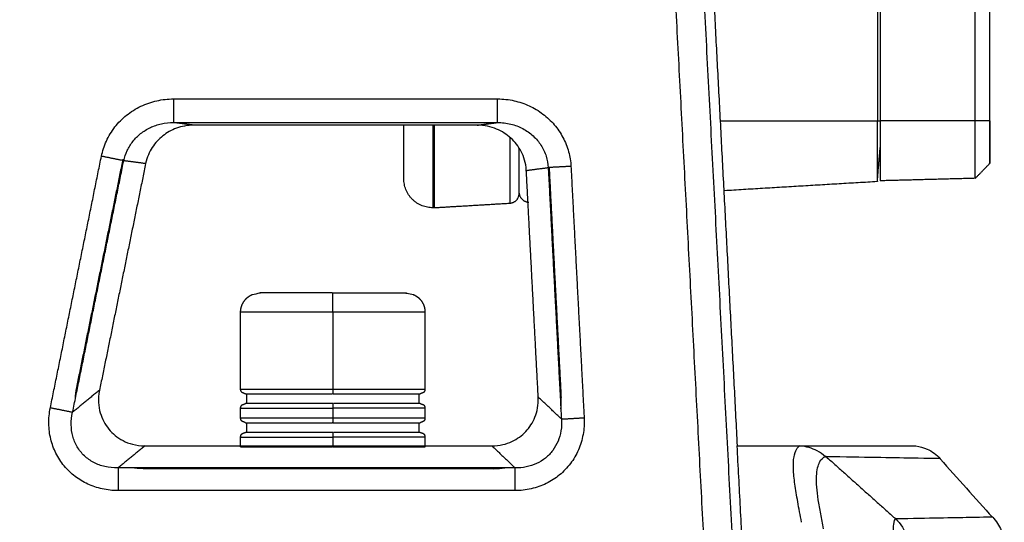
# Model space of a CAD drawing. Header units: millimetres. Extents: x 4946 to 6276, y -4769 to -3439.
# Tile 36 of 195: x 5541 to 5644, y -3731 to -3678. Entities that reach past the tile are written whole.
import ezdxf

# ---------------------------------------------------------------- set-up
doc = ezdxf.new("R2010")
doc.units = ezdxf.units.MM
doc.layers.add('ROXX_NEOmini_FIXTURE', color=7, linetype='Continuous', true_color=0x000000)

msp = doc.modelspace()

# ---------------------------------------------------------------- linework, layer by layer
at = {"layer": 'ROXX_NEOmini_FIXTURE', "color": 18, "lineweight": -3, "true_color": 0x000000}
for points, degree in [([(5630.62, -3562.58), (5630.62, -3625.78), (5630.62, -3688.98)], 2), ([(5630.92, -3562.58), (5630.92, -3625.78), (5630.92, -3688.98)], 2), ([(5640.82, -3688.98), (5640.82, -3625.78), (5640.82, -3562.58)], 2), ([(5618.11, -3781.63), (5613.98, -3702.76), (5609.85, -3623.89)], 2), ([(5615.13, -3781.63), (5611.36, -3709.58), (5607.58, -3637.53)], 2), ([(5542.52, -3642.64), (5528.38, -3712.13), (5514.24, -3781.63)], 2), ([(5549.83, -3692.65), (5549.94, -3692.11), (5550.27, -3691.07), (5551.19, -3689.56), (5552.39, -3688.35), (5553.91, -3687.39), (5555.59, -3686.82), (5556.74, -3686.69), (5557.33, -3686.69)], 3), ([(5557.33, -3686.69), (5574.21, -3686.69), (5591.08, -3686.69)], 2), ([(5557.33, -3686.69), (5557.33, -3687.92), (5557.33, -3689.15)], 2), ([(5591.08, -3689.15), (5591.08, -3687.92), (5591.08, -3686.69)], 2), ([(5591.08, -3686.69), (5591.67, -3686.69), (5592.81, -3686.82), (5594.4, -3687.36), (5595.84, -3688.22), (5597.03, -3689.34), (5597.93, -3690.66), (5598.53, -3692.18), (5598.69, -3693.19), (5598.72, -3693.71)], 3), ([(5552.15, -3693.12), (5552.23, -3692.76), (5552.46, -3692.06), (5553.08, -3691.07), (5553.87, -3690.28), (5554.9, -3689.63), (5556.05, -3689.24), (5556.9, -3689.14), (5557.33, -3689.15)], 3), ([(5557.33, -3689.15), (5574.21, -3689.15), (5591.08, -3689.15)], 2), ([(5559.46, -3689.42), (5558.39, -3689.29), (5557.33, -3689.15)], 2), ([(5588.95, -3689.42), (5574.2, -3689.42), (5559.46, -3689.42)], 2), ([(5588.95, -3689.42), (5590.01, -3689.29), (5591.08, -3689.15)], 2), ([(5594.07, -3694.13), (5594.03, -3693.33), (5593.61, -3692.08), (5592.53, -3690.7), (5591.04, -3689.74), (5589.75, -3689.42), (5588.95, -3689.42)], 3), ([(5591.08, -3689.15), (5591.55, -3689.14), (5592.48, -3689.26), (5593.71, -3689.72), (5594.83, -3690.52), (5595.64, -3691.47), (5596.2, -3692.65), (5596.33, -3693.44), (5596.35, -3693.83)], 3), ([(5614.29, -3688.98), (5622.46, -3688.98), (5630.62, -3688.98)], 2), ([(5630.62, -3688.98), (5630.77, -3688.98), (5630.92, -3688.98)], 2), ([(5640.82, -3688.98), (5635.87, -3688.98), (5630.92, -3688.98)], 2), ([(5642.32, -3688.98), (5641.57, -3688.98), (5640.82, -3688.98)], 2), ([(5544.51, -3718.81), (5547.17, -3705.73), (5549.83, -3692.65)], 2), ([(5552.15, -3693.12), (5550.99, -3692.89), (5549.83, -3692.65)], 2), ([(5546.83, -3719.28), (5549.49, -3706.2), (5552.15, -3693.12)], 2), ([(5547.26, -3716.7), (5549.68, -3704.83), (5552.09, -3692.96)], 2), ([(5554.43, -3693.42), (5553.29, -3693.27), (5552.15, -3693.12)], 2), ([(5594.07, -3694.13), (5595.21, -3693.98), (5596.35, -3693.83)], 2), ([(5598.72, -3693.71), (5597.53, -3693.77), (5596.35, -3693.83)], 2), ([(5596.35, -3693.83), (5597.03, -3706.91), (5597.72, -3719.99)], 2), ([(5596.44, -3693.83), (5596.44, -3693.88), (5596.44, -3693.94), (5596.45, -3693.99)], 3), ([(5598.72, -3693.71), (5599.4, -3706.79), (5600.09, -3719.86)], 2), ([(5596.45, -3693.99), (5597.07, -3705.87), (5597.69, -3717.74)], 2), ([(5573.92, -3708.88), (5573.92, -3712.88), (5573.92, -3716.88)], 2), ([(5549.63, -3716.99), (5548.23, -3718.13), (5546.83, -3719.28)], 2), ([(5547.12, -3717.88), (5547.13, -3717.51), (5547.18, -3717.13), (5547.26, -3716.7)], 3), ([(5597.72, -3719.99), (5596.51, -3718.84), (5595.31, -3717.7)], 2), ([(5597.66, -3718.94), (5597.7, -3718.57), (5597.71, -3718.17), (5597.69, -3717.74)], 3), ([(5551.56, -3727.44), (5550.99, -3727.44), (5549.89, -3727.32), (5548.38, -3726.81), (5547.06, -3726.02), (5545.9, -3724.91), (5545.04, -3723.57), (5544.5, -3722.1), (5544.29, -3720.48), (5544.39, -3719.37), (5544.51, -3718.81)], 3), ([(5544.51, -3718.81), (5545.67, -3719.04), (5546.83, -3719.28)], 2), ([(5551.56, -3725.07), (5551.08, -3725.09), (5550.15, -3724.99), (5549.01, -3724.56), (5548.01, -3723.86), (5547.25, -3722.9), (5546.8, -3721.8), (5546.63, -3720.6), (5546.72, -3719.72), (5546.83, -3719.28)], 3), ([(5573.92, -3718.88), (5573.92, -3719.38), (5573.92, -3719.88)], 2), ([(5600.09, -3719.86), (5600.12, -3720.47), (5600.04, -3721.64), (5599.55, -3723.23), (5598.71, -3724.67), (5597.57, -3725.86), (5596.18, -3726.76), (5594.6, -3727.31), (5593.48, -3727.44), (5592.9, -3727.44)], 3), ([(5597.72, -3719.99), (5597.76, -3720.41), (5597.72, -3721.24), (5597.41, -3722.32), (5596.86, -3723.29), (5596.09, -3724.09), (5595.15, -3724.67), (5594.09, -3725.02), (5593.3, -3725.08), (5592.9, -3725.07)], 3), ([(5597.72, -3719.99), (5598.9, -3719.93), (5600.09, -3719.86)], 2), ([(5573.92, -3721.88), (5573.92, -3722.33), (5573.92, -3722.78)], 2), ([(5554.37, -3722.78), (5552.97, -3723.92), (5551.56, -3725.07)], 2), ([(5590.48, -3722.78), (5591.69, -3723.92), (5592.9, -3725.07)], 2), ([(5615.99, -3722.78), (5617.35, -3748.58), (5618.7, -3774.38)], 2), ([(5622.74, -3730.74), (5622.59, -3729.99), (5622.32, -3728.55), (5622.01, -3726.74), (5621.84, -3725.11), (5621.91, -3723.86), (5622.18, -3723.09), (5622.43, -3722.82), (5622.56, -3722.79)], 3), ([(5624.36, -3723.31), (5623.84, -3723.03), (5623.24, -3722.86), (5622.56, -3722.79)], 3), ([(5625.21, -3723.92), (5624.96, -3723.68), (5624.67, -3723.48), (5624.36, -3723.31)], 3), ([(5625.3, -3723.92), (5625.28, -3723.9), (5625.27, -3723.89), (5625.25, -3723.88)], 3), ([(5625.3, -3723.92), (5628.92, -3727.15), (5632.54, -3730.39)], 2), ([(5592.9, -3725.07), (5572.23, -3725.07), (5551.56, -3725.07)], 2), ([(5551.56, -3725.07), (5551.56, -3726.26), (5551.56, -3727.44)], 2), ([(5554.17, -3725.16), (5553.74, -3725.16), (5553.35, -3725.13), (5552.99, -3725.07)], 3), ([(5590.65, -3725.16), (5572.41, -3725.16), (5554.17, -3725.16)], 2), ([(5590.65, -3725.16), (5591.08, -3725.16), (5591.48, -3725.13), (5591.85, -3725.07)], 3), ([(5592.9, -3727.44), (5592.9, -3726.26), (5592.9, -3725.07)], 2), ([(5592.9, -3727.44), (5572.23, -3727.44), (5551.56, -3727.44)], 2), ([(5642.63, -3730.2), (5642.63, -3730.2), (5641.03, -3730.23), (5636.03, -3730.32), (5632.54, -3730.39)], 3), ([(5632.54, -3730.39), (5633.05, -3730.84), (5633.46, -3731.54), (5633.78, -3732.48)], 3)]:
    msp.add_open_spline(points, degree=degree, dxfattribs=at)
at = {"layer": 'ROXX_NEOmini_FIXTURE', "color": 18, "true_color": 0x000000}
for points, degree in [([(5642.32, -3688.98), (5642.32, -3625.78), (5642.32, -3562.58)], 2), ([(5642.32, -3688.98), (5642.32, -3625.78), (5642.32, -3562.58)], 2), ([(5616.06, -3722.77), (5613.54, -3674.73), (5611.02, -3626.69)], 2), ([(5616.06, -3722.77), (5613.54, -3674.73), (5611.02, -3626.69)], 2), ([(5559.46, -3689.42), (5558.77, -3689.42), (5557.59, -3689.67), (5556.17, -3690.47), (5555.06, -3691.66), (5554.57, -3692.74), (5554.43, -3693.42)], 3), ([(5559.46, -3689.42), (5558.77, -3689.42), (5557.59, -3689.67), (5556.17, -3690.47), (5555.06, -3691.66), (5554.57, -3692.74), (5554.43, -3693.42)], 3), ([(5630.62, -3695.26), (5630.77, -3693.5), (5630.92, -3691.74)], 2), ([(5630.62, -3695.26), (5630.77, -3693.5), (5630.92, -3691.74)], 2), ([(5554.43, -3693.42), (5552.03, -3705.2), (5549.63, -3716.99)], 2), ([(5554.43, -3693.42), (5552.03, -3705.2), (5549.63, -3716.99)], 2), ([(5640.82, -3694.95), (5641.57, -3694.18), (5642.32, -3693.41)], 2), ([(5640.82, -3694.95), (5641.57, -3694.18), (5642.32, -3693.41)], 2), ([(5595.31, -3717.7), (5594.69, -3705.91), (5594.07, -3694.13)], 2), ([(5595.31, -3717.7), (5594.69, -3705.91), (5594.07, -3694.13)], 2), ([(5640.82, -3694.95), (5635.87, -3695.08), (5630.92, -3695.21)], 2), ([(5640.82, -3694.95), (5635.87, -3695.08), (5630.92, -3695.21)], 2), ([(5614.69, -3696.21), (5622.66, -3695.73), (5630.62, -3695.26)], 2), ([(5614.69, -3696.21), (5622.66, -3695.73), (5630.62, -3695.26)], 2), ([(5584.5, -3698), (5588.44, -3697.77), (5592.38, -3697.53)], 2), ([(5584.5, -3698), (5588.44, -3697.77), (5592.38, -3697.53)], 2), ([(5564.32, -3716.88), (5564.32, -3712.88), (5564.32, -3708.88)], 2), ([(5564.32, -3716.88), (5564.32, -3712.88), (5564.32, -3708.88)], 2), ([(5583.52, -3708.88), (5583.52, -3712.88), (5583.52, -3716.88)], 2), ([(5583.52, -3708.88), (5583.52, -3712.88), (5583.52, -3716.88)], 2), ([(5549.63, -3716.99), (5549.44, -3717.95), (5549.6, -3719.43), (5550.49, -3721.12), (5551.97, -3722.32), (5553.38, -3722.78), (5554.37, -3722.78)], 3), ([(5549.63, -3716.99), (5549.44, -3717.95), (5549.6, -3719.43), (5550.49, -3721.12), (5551.97, -3722.32), (5553.38, -3722.78), (5554.37, -3722.78)], 3), ([(5564.92, -3717.38), (5564.92, -3717.88), (5564.92, -3718.38)], 2), ([(5564.92, -3717.38), (5564.92, -3717.88), (5564.92, -3718.38)], 2), ([(5582.92, -3718.38), (5582.92, -3717.88), (5582.92, -3717.38)], 2), ([(5582.92, -3718.38), (5582.92, -3717.88), (5582.92, -3717.38)], 2), ([(5590.48, -3722.78), (5591.33, -3722.78), (5592.64, -3722.42), (5594.09, -3721.37), (5595.06, -3719.87), (5595.35, -3718.54), (5595.31, -3717.7)], 3), ([(5590.48, -3722.78), (5591.33, -3722.78), (5592.64, -3722.42), (5594.09, -3721.37), (5595.06, -3719.87), (5595.35, -3718.54), (5595.31, -3717.7)], 3), ([(5564.32, -3719.88), (5564.32, -3719.38), (5564.32, -3718.88)], 2), ([(5564.32, -3719.88), (5564.32, -3719.38), (5564.32, -3718.88)], 2), ([(5583.52, -3718.88), (5583.52, -3719.38), (5583.52, -3719.88)], 2), ([(5583.52, -3718.88), (5583.52, -3719.38), (5583.52, -3719.88)], 2), ([(5564.92, -3720.38), (5564.92, -3720.88), (5564.92, -3721.38)], 2), ([(5564.92, -3720.38), (5564.92, -3720.88), (5564.92, -3721.38)], 2), ([(5582.92, -3721.38), (5582.92, -3720.88), (5582.92, -3720.38)], 2), ([(5582.92, -3721.38), (5582.92, -3720.88), (5582.92, -3720.38)], 2), ([(5564.32, -3722.88), (5564.32, -3722.38), (5564.32, -3721.88)], 2), ([(5564.32, -3722.88), (5564.32, -3722.38), (5564.32, -3721.88)], 2), ([(5583.52, -3721.88), (5583.52, -3722.38), (5583.52, -3722.88)], 2), ([(5583.52, -3721.88), (5583.52, -3722.38), (5583.52, -3722.88)], 2), ([(5554.37, -3722.78), (5572.42, -3722.78), (5590.48, -3722.78)], 2), ([(5554.37, -3722.78), (5572.42, -3722.78), (5590.48, -3722.78)], 2), ([(5615.99, -3722.78), (5619.28, -3722.78), (5622.57, -3722.78)], 2), ([(5615.99, -3722.78), (5619.28, -3722.78), (5622.57, -3722.78)], 2), ([(5637.15, -3724.13), (5638.98, -3726.16), (5640.8, -3728.19), (5642.62, -3730.22)], 3), ([(5637.15, -3724.13), (5638.98, -3726.16), (5640.8, -3728.19), (5642.62, -3730.22)], 3)]:
    msp.add_open_spline(points, degree=degree, dxfattribs=at)
for points, weights, degree, knots in [([(5581.32, -3695.01), (5581.32, -3695.01), (5581.32, -3693.24), (5581.32, -3691.65), (5581.32, -3689.42)], [1, 0.923879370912, 1, 0.931107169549, 0.986916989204], 2, [-9.470989, -9.470989, -9.470989, -4.735494, -4.735494, -0.449644, -0.449644, -0.449644]), ([(5581.32, -3695.01), (5581.32, -3695.01), (5581.32, -3693.24), (5581.32, -3691.65), (5581.32, -3689.42)], [1, 0.923879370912, 1, 0.931107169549, 0.986916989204], 2, [-9.470989, -9.470989, -9.470989, -4.735494, -4.735494, -0.449644, -0.449644, -0.449644]), ([(5581.52, -3706.88), (5581.53, -3706.88), (5582.25, -3707.02), (5582.51, -3707.12), (5582.74, -3707.27), (5582.94, -3707.46), (5583.33, -3707.85), (5583.52, -3708.35), (5583.52, -3708.88)], [1, 1, 1, 1, 1, 1, 1, 1.05719095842, 1.17157287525], 3, [0, 0, 0, 0, 0.036635, 0.036635, 1.579515, 1.579515, 1.579515, 3.191003, 3.191003, 3.191003, 3.191003]), ([(5581.52, -3706.88), (5581.53, -3706.88), (5582.25, -3707.02), (5582.51, -3707.12), (5582.74, -3707.27), (5582.94, -3707.46), (5583.33, -3707.85), (5583.52, -3708.35), (5583.52, -3708.88)], [1, 1, 1, 1, 1, 1, 1, 1.05719095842, 1.17157287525], 3, [0, 0, 0, 0, 0.036635, 0.036635, 1.579515, 1.579515, 1.579515, 3.191003, 3.191003, 3.191003, 3.191003]), ([(5564.82, -3717.38), (5564.82, -3717.38), (5564.5, -3717.26), (5564.47, -3717.23), (5564.37, -3717.13), (5564.32, -3717.01), (5564.32, -3716.88)], [1, 1, 1, 1, 1, 1.05719095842, 1.17157287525], 3, [0, 0, 0, 0, 0.4007622, 0.4007622, 0.4007622, 0.8036342, 0.8036342, 0.8036342, 0.8036342]), ([(5564.82, -3717.38), (5564.82, -3717.38), (5564.5, -3717.26), (5564.47, -3717.23), (5564.37, -3717.13), (5564.32, -3717.01), (5564.32, -3716.88)], [1, 1, 1, 1, 1, 1.05719095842, 1.17157287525], 3, [0, 0, 0, 0, 0.4007622, 0.4007622, 0.4007622, 0.8036342, 0.8036342, 0.8036342, 0.8036342]), ([(5583.02, -3718.38), (5583.03, -3718.38), (5583.35, -3718.5), (5583.38, -3718.52), (5583.48, -3718.62), (5583.52, -3718.75), (5583.52, -3718.88)], [1, 1, 1, 1, 1, 1.05719095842, 1.17157287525], 3, [0, 0, 0, 0, 0.3932269, 0.3932269, 0.3932269, 0.7960989, 0.7960989, 0.7960989, 0.7960989]), ([(5583.02, -3718.38), (5583.03, -3718.38), (5583.35, -3718.5), (5583.38, -3718.52), (5583.48, -3718.62), (5583.52, -3718.75), (5583.52, -3718.88)], [1, 1, 1, 1, 1, 1.05719095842, 1.17157287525], 3, [0, 0, 0, 0, 0.3932269, 0.3932269, 0.3932269, 0.7960989, 0.7960989, 0.7960989, 0.7960989]), ([(5564.82, -3720.38), (5564.74, -3720.34), (5564.56, -3720.27), (5564.47, -3720.23), (5564.37, -3720.13), (5564.32, -3720.01), (5564.32, -3719.88)], [1, 1, 1, 1, 1, 1.05719095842, 1.17157287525], 3, [0, 0, 0, 0, 0.3826834, 0.3826834, 0.3826834, 0.7855554, 0.7855554, 0.7855554, 0.7855554]), ([(5564.82, -3720.38), (5564.74, -3720.34), (5564.56, -3720.27), (5564.47, -3720.23), (5564.37, -3720.13), (5564.32, -3720.01), (5564.32, -3719.88)], [1, 1, 1, 1, 1, 1.05719095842, 1.17157287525], 3, [0, 0, 0, 0, 0.3826834, 0.3826834, 0.3826834, 0.7855554, 0.7855554, 0.7855554, 0.7855554]), ([(5583.52, -3719.88), (5583.52, -3720.01), (5583.48, -3720.13), (5583.38, -3720.23), (5583.29, -3720.27), (5583.11, -3720.34), (5583.02, -3720.38)], [0.996307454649, 0.899036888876, 0.850401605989, 0.850401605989, 0.850401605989, 0.850401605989, 0.850401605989], 3, [0, 0, 0, 0, 0.402872, 0.402872, 0.402872, 0.7855554, 0.7855554, 0.7855554, 0.7855554]), ([(5583.52, -3719.88), (5583.52, -3720.01), (5583.48, -3720.13), (5583.38, -3720.23), (5583.29, -3720.27), (5583.11, -3720.34), (5583.02, -3720.38)], [0.996307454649, 0.899036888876, 0.850401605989, 0.850401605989, 0.850401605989, 0.850401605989, 0.850401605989], 3, [0, 0, 0, 0, 0.402872, 0.402872, 0.402872, 0.7855554, 0.7855554, 0.7855554, 0.7855554]), ([(5583.02, -3721.38), (5583.02, -3721.38), (5583.36, -3721.5), (5583.38, -3721.52), (5583.48, -3721.62), (5583.52, -3721.75), (5583.52, -3721.88)], [1, 1, 1, 1, 1, 1.05719095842, 1.17157287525], 3, [0, 0, 0, 0, 0.3856087, 0.3856087, 0.3856087, 0.7884807, 0.7884807, 0.7884807, 0.7884807]), ([(5583.02, -3721.38), (5583.02, -3721.38), (5583.36, -3721.5), (5583.38, -3721.52), (5583.48, -3721.62), (5583.52, -3721.75), (5583.52, -3721.88)], [1, 1, 1, 1, 1, 1.05719095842, 1.17157287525], 3, [0, 0, 0, 0, 0.3856087, 0.3856087, 0.3856087, 0.7884807, 0.7884807, 0.7884807, 0.7884807])]:
    msp.add_rational_spline(points, weights, degree=degree, knots=knots, dxfattribs=at)
at = {"layer": 'ROXX_NEOmini_FIXTURE', "color": 18, "lineweight": -3, "true_color": 0x000000}
for points, weights in [([(5584.32, -3689.41), (5584.32, -3698.01), (5584.32, -3698.01)], [0.981190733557, 0.716834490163, 1]), ([(5584.5, -3698), (5584.5, -3698), (5584.5, -3689.42)], [1, 0.717281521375, 0.980357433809]), ([(5630.62, -3695.26), (5630.62, -3695.26), (5630.62, -3688.98)], [1, 0.707106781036, 1]), ([(5630.92, -3688.98), (5630.92, -3695.21), (5630.92, -3695.21)], [1, 0.70710678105, 1]), ([(5640.82, -3694.95), (5640.82, -3694.95), (5640.82, -3688.98)], [1, 0.707106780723, 1]), ([(5592.38, -3697.53), (5592.38, -3697.53), (5592.38, -3690.7)], [1, 0.747442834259, 0.93043772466]), ([(5593.32, -3696.53), (5593.32, -3696.53), (5593.32, -3691.79)], [1, 0.781206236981, 0.88929413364]), ([(5573.84, -3708.88), (5564.32, -3708.88), (5564.32, -3708.88)], [1, 0.710131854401, 1]), ([(5583.52, -3708.88), (5583.52, -3708.88), (5573.92, -3708.88)], [1, 0.707106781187, 1]), ([(5564.32, -3716.88), (5564.32, -3716.88), (5573.84, -3716.88)], [1, 0.710277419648, 1]), ([(5573.92, -3716.88), (5573.92, -3717.38), (5573.92, -3717.38)], [1, 0.707106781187, 1]), ([(5573.92, -3716.88), (5583.52, -3716.88), (5583.52, -3716.88)], [1, 0.707106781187, 1]), ([(5573.92, -3717.38), (5583.02, -3717.38), (5583.02, -3717.38)], [1, 0.707106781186, 1]), ([(5573.92, -3718.38), (5564.82, -3718.38), (5564.82, -3718.38)], [1, 0.707106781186, 1]), ([(5573.92, -3718.38), (5573.92, -3718.38), (5573.92, -3718.88)], [1, 0.707106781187, 1]), ([(5564.32, -3718.88), (5564.32, -3718.88), (5573.92, -3718.88)], [1, 0.707106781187, 1]), ([(5583.52, -3718.88), (5583.52, -3718.88), (5574, -3718.88)], [1, 0.710015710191, 1]), ([(5564.32, -3719.88), (5564.32, -3719.88), (5573.84, -3719.88)], [1, 0.710277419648, 1]), ([(5573.92, -3720.38), (5573.88, -3720.38), (5573.84, -3720.38)], [1, 0.998184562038, 0.996391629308]), ([(5573.92, -3719.88), (5583.52, -3719.88), (5583.52, -3719.88)], [1, 0.707106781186, 1]), ([(5573.93, -3720.38), (5583.02, -3720.38), (5583.02, -3720.38)], [1, 0.707160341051, 1]), ([(5573.92, -3721.38), (5564.82, -3721.38), (5564.82, -3721.38)], [1, 0.707151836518, 1]), ([(5564.32, -3721.88), (5564.32, -3721.88), (5573.92, -3721.88)], [1, 0.707106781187, 1]), ([(5583.52, -3721.88), (5583.52, -3721.88), (5574, -3721.88)], [1, 0.710015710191, 1]), ([(5564.32, -3722.88), (5564.32, -3722.88), (5573.84, -3722.88)], [1, 0.710277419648, 1]), ([(5573.92, -3722.88), (5573.88, -3722.88), (5573.84, -3722.88)], [1, 0.99814194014, 0.996307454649]), ([(5573.92, -3722.88), (5583.52, -3722.88), (5583.52, -3722.88)], [1, 0.707106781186, 1])]:
    msp.add_rational_spline(points, weights, degree=2, dxfattribs=at)
at = {"layer": 'ROXX_NEOmini_FIXTURE', "color": 18, "true_color": 0x000000}
for points, weights in [([(5642.32, -3693.41), (5642.32, -3693.41), (5642.32, -3688.98)], [1, 0.707106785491, 1]), ([(5642.32, -3693.41), (5642.32, -3693.41), (5642.32, -3688.98)], [1, 0.707106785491, 1]), ([(5642.32, -3688.98), (5642.32, -3693.41), (5642.32, -3693.41)], [1, 0.707106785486, 1]), ([(5642.32, -3688.98), (5642.32, -3693.41), (5642.32, -3693.41)], [1, 0.707106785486, 1]), ([(5584.32, -3698.01), (5581.32, -3698.01), (5581.32, -3695.01)], [1, 0.707106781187, 1]), ([(5584.32, -3698.01), (5581.32, -3698.01), (5581.32, -3695.01)], [1, 0.707106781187, 1]), ([(5592.38, -3697.53), (5593.32, -3697.48), (5593.32, -3696.53)], [1, 0.727772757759, 1]), ([(5592.38, -3697.53), (5593.32, -3697.48), (5593.32, -3696.53)], [1, 0.727772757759, 1]), ([(5593.33, -3696.5), (5593.41, -3697.42), (5594.32, -3697.42)], [0.966778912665, 0.724784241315, 1]), ([(5593.33, -3696.5), (5593.41, -3697.42), (5594.32, -3697.42)], [0.966778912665, 0.724784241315, 1]), ([(5584.5, -3698), (5584.41, -3698.01), (5584.32, -3698.01)], [1, 0.999559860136, 1]), ([(5584.5, -3698), (5584.41, -3698.01), (5584.32, -3698.01)], [1, 0.999559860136, 1]), ([(5573.86, -3706.88), (5566.32, -3706.88), (5566.32, -3706.88)], [1, 0.710033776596, 1]), ([(5573.86, -3706.88), (5566.32, -3706.88), (5566.32, -3706.88)], [1, 0.710033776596, 1]), ([(5573.86, -3706.88), (5573.89, -3706.88), (5573.92, -3706.88)], [0.996645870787, 0.99831321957, 1]), ([(5573.86, -3706.88), (5573.89, -3706.88), (5573.92, -3706.88)], [0.996645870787, 0.99831321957, 1]), ([(5573.93, -3706.88), (5581.52, -3706.88), (5581.52, -3706.88)], [1, 0.707155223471, 1]), ([(5573.93, -3706.88), (5581.52, -3706.88), (5581.52, -3706.88)], [1, 0.707155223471, 1]), ([(5564.82, -3717.38), (5564.82, -3717.38), (5573.84, -3717.38)], [1, 0.710170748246, 1]), ([(5564.82, -3717.38), (5564.82, -3717.38), (5573.84, -3717.38)], [1, 0.710170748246, 1]), ([(5583.02, -3718.38), (5583.02, -3718.38), (5574, -3718.38)], [1, 0.70992521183, 1]), ([(5583.02, -3718.38), (5583.02, -3718.38), (5574, -3718.38)], [1, 0.70992521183, 1]), ([(5564.82, -3720.38), (5564.82, -3720.38), (5573.84, -3720.38)], [1, 0.710170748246, 1]), ([(5564.82, -3720.38), (5564.82, -3720.38), (5573.84, -3720.38)], [1, 0.710170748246, 1]), ([(5583.02, -3721.38), (5583.02, -3721.38), (5574, -3721.38)], [1, 0.70992521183, 1]), ([(5583.02, -3721.38), (5583.02, -3721.38), (5574, -3721.38)], [1, 0.70992521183, 1])]:
    msp.add_rational_spline(points, weights, degree=2, dxfattribs=at)
at = {"layer": 'ROXX_NEOmini_FIXTURE', "color": 18, "lineweight": -3, "true_color": 0x000000}
for points, weights, degree, knots in [([(5564.32, -3708.88), (5564.32, -3708.35), (5564.52, -3707.85), (5564.91, -3707.46), (5565.1, -3707.27), (5565.33, -3707.12), (5565.59, -3707.02), (5566.32, -3706.88), (5566.32, -3706.88)], [0.996476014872, 0.899188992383, 0.850545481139, 0.850545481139, 0.850545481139, 0.850545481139, 0.850545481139, 0.850545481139, 0.850545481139], 3, [0, 0, 0, 0, 1.611488, 1.611488, 1.611488, 3.162467, 3.162467, 3.184015, 3.184015, 3.184015, 3.184015]), ([(5573.92, -3708.88), (5573.92, -3708.05), (5573.92, -3707.46), (5573.92, -3706.88), (5573.93, -3706.88)], [1, 0.92387951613, 1, 0.92387951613, 1], 2, [-3.141593, -3.141593, -3.141593, -1.570796, -1.570796, 0, 0, 0]), ([(5583.52, -3716.88), (5583.52, -3717.01), (5583.48, -3717.13), (5583.38, -3717.23), (5583.29, -3717.27), (5583.11, -3717.34), (5583.02, -3717.38)], [0.996307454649, 0.899036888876, 0.850401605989, 0.850401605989, 0.850401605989, 0.850401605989, 0.850401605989], 3, [0, 0, 0, 0, 0.402872, 0.402872, 0.402872, 0.7855554, 0.7855554, 0.7855554, 0.7855554]), ([(5564.32, -3718.88), (5564.32, -3718.75), (5564.37, -3718.62), (5564.47, -3718.52), (5564.56, -3718.49), (5564.74, -3718.41), (5564.82, -3718.38)], [0.996610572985, 0.899310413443, 0.850660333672, 0.850660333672, 0.850660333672, 0.850660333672, 0.850660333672], 3, [0, 0, 0, 0, 0.402872, 0.402872, 0.402872, 0.7855554, 0.7855554, 0.7855554, 0.7855554]), ([(5573.92, -3719.88), (5573.92, -3720.08), (5573.92, -3720.23), (5573.92, -3720.38), (5573.93, -3720.38)], [1, 0.923879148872, 1, 0.923879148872, 1], 2, [0, 0, 0, 0.3927001, 0.3927001, 0.7854002, 0.7854002, 0.7854002]), ([(5564.32, -3721.88), (5564.32, -3721.75), (5564.37, -3721.62), (5564.47, -3721.52), (5564.5, -3721.5), (5564.82, -3721.38), (5564.82, -3721.38)], [0.996610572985, 0.899310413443, 0.850660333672, 0.850660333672, 0.850660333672, 0.850660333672, 0.850660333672], 3, [0, 0, 0, 0, 0.402872, 0.402872, 0.402872, 0.8021256, 0.8021256, 0.8021256, 0.8021256]), ([(5573.92, -3721.38), (5573.92, -3721.38), (5573.92, -3721.52), (5573.92, -3721.67), (5573.92, -3721.88)], [1, 0.923879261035, 1, 0.923879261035, 1], 2, [-0.7853996, -0.7853996, -0.7853996, -0.3926998, -0.3926998, 0, 0, 0])]:
    msp.add_rational_spline(points, weights, degree=degree, knots=knots, dxfattribs=at)
at = {"layer": 'ROXX_NEOmini_FIXTURE', "color": 18, "true_color": 0x000000}
for points, knots in [([(5622.62, -3722.78), (5626.65, -3722.78), (5632.63, -3722.77), (5634.62, -3722.78), (5634.62, -3722.78)], [-279.619889, -279.619889, -279.619889, -279.619889, -209.714671, -139.809945, -139.809945, -139.809945, -139.809945]), ([(5622.62, -3722.78), (5626.65, -3722.78), (5632.63, -3722.77), (5634.62, -3722.78), (5634.62, -3722.78)], [-279.619889, -279.619889, -279.619889, -279.619889, -209.714671, -139.809945, -139.809945, -139.809945, -139.809945]), ([(5634.62, -3722.78), (5635.05, -3722.85), (5635.44, -3722.96), (5635.8, -3723.12), (5636.33, -3723.36), (5636.79, -3723.69), (5637.17, -3724.12)], [0.177998, 0.177998, 0.177998, 0.177998, 1.419679, 1.419679, 1.419679, 3.148062, 3.148062, 3.148062, 3.148062]), ([(5634.62, -3722.78), (5635.05, -3722.85), (5635.44, -3722.96), (5635.8, -3723.12), (5636.33, -3723.36), (5636.79, -3723.69), (5637.17, -3724.12)], [0.177998, 0.177998, 0.177998, 0.177998, 1.419679, 1.419679, 1.419679, 3.148062, 3.148062, 3.148062, 3.148062]), ([(5642.63, -3730.2), (5643, -3730.61), (5643.3, -3731.07), (5643.53, -3731.58), (5643.65, -3731.87), (5643.76, -3732.16), (5643.84, -3732.48)], [0.213879, 0.213879, 0.213879, 0.213879, 1.874455, 1.874455, 1.874455, 2.829714, 2.829714, 2.829714, 2.829714]), ([(5642.63, -3730.2), (5643, -3730.61), (5643.3, -3731.07), (5643.53, -3731.58), (5643.65, -3731.87), (5643.76, -3732.16), (5643.84, -3732.48)], [0.213879, 0.213879, 0.213879, 0.213879, 1.874455, 1.874455, 1.874455, 2.829714, 2.829714, 2.829714, 2.829714])]:
    msp.add_open_spline(points, degree=3, knots=knots, dxfattribs=at)
at = {"layer": 'ROXX_NEOmini_FIXTURE', "color": 18, "lineweight": -3, "true_color": 0x000000}
for points, knots in [([(5625.03, -3731.4), (5624.93, -3730.89), (5624.72, -3729.85), (5624.37, -3727.88), (5624.19, -3725.77), (5624.57, -3724.32), (5625, -3723.96), (5625.21, -3723.92)], [-12.807954, -12.807954, -12.807954, -12.807954, -11.206959, -9.605966, -6.403978, -3.201991, 0, 0, 0, 0]), ([(5637.17, -3724.12), (5637.17, -3724.12), (5635.15, -3724.08), (5629.2, -3723.98), (5625.3, -3723.92)], [138.062689, 138.062689, 138.062689, 138.062689, 207.09379, 276.125377, 276.125377, 276.125377, 276.125377]), ([(5632.54, -3730.39), (5632.41, -3730.4), (5632.24, -3730.77), (5632.31, -3732.97), (5632.74, -3735.62), (5633.06, -3737.24)], [-10.723015, -10.723015, -10.723015, -10.723015, -8.042261, -5.361508, 0, 0, 0, 0])]:
    msp.add_open_spline(points, degree=3, knots=knots, dxfattribs=at)

doc.saveas('drawing.dxf')
